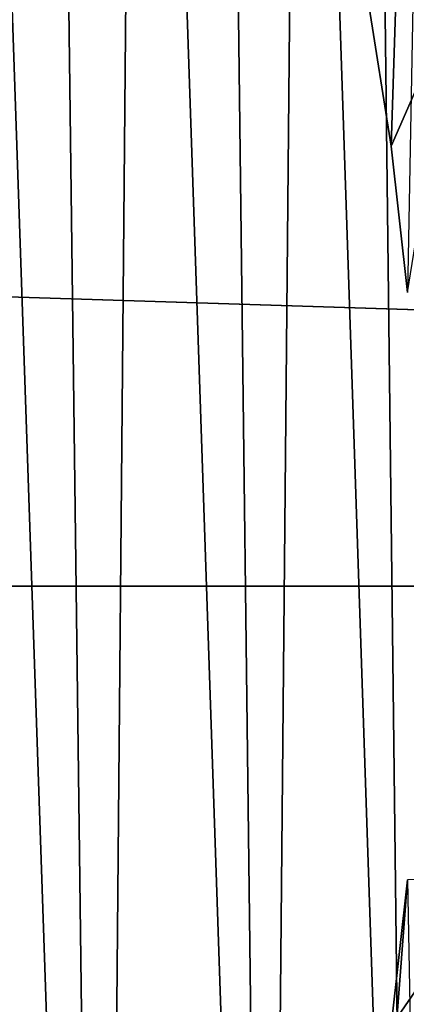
# Model space of a CAD drawing. Header units: metres. Extents: x -258 to 72, y -72 to 102.
# Tile 196 of 256: x 17.54 to 19.9, y -2.55 to 3.45. Entities that reach past the tile are written whole.
import ezdxf

# ---------------------------------------------------------------- set-up
doc = ezdxf.new("R2010")
doc.units = ezdxf.units.M
doc.layers.add('solid_FREESTAND_ASM_SW0005', color=7, linetype='CONTINUOUS')

msp = doc.modelspace()

# ---------------------------------------------------------------- linework, layer by layer
at = {"layer": 'solid_FREESTAND_ASM_SW0005'}
for points in [[(24.009604, 0, -872.009583), (20.002602, 18.486034, -872.050903), (18.910978, 18.215225, -872.037781)], [(24.009604, 0, -872.009583), (18.910978, 18.215225, -872.037781), (22.369165, 6.153109, -872)], [(16.901878, -14.082844, 111.550003), (18.041681, -12.589588, 111.550003), (17.141308, 13.790416, 111.550003)], [(18.041681, -12.589588, 111.550003), (17.719107, 13.039681, 111.550003), (17.141308, 13.790416, 111.550003)], [(18.041681, -12.589588, 111.550003), (18.264076, 12.264728, 111.550003), (17.719107, 13.039681, 111.550003)], [(18.041681, -12.589588, 111.550003), (19.049938, -11.004538, 111.550003), (18.264076, 12.264728, 111.550003)], [(19.049938, -11.004538, 111.550003), (18.775177, 11.467027, 111.550003), (18.264076, 12.264728, 111.550003)], [(19.049938, -11.004538, 111.550003), (19.251434, 10.648112, 111.550003), (18.775177, 11.467027, 111.550003)], [(20.07933, 11.216972, 97.550003), (19.803268, 2.68257, 97.550003), (19.662991, 3.568256, 97.550003)], [(20.07933, 11.216972, 97.550003), (19.903671, 1.791506, 97.550003), (19.803268, 2.68257, 97.550003)], [(19.049938, -11.004538, 111.550003), (19.919304, -9.339234, 111.550003), (19.251434, 10.648112, 111.550003)], [(19.919304, -9.339234, 111.550003), (19.692003, 9.809436, 111.550003), (19.251434, 10.648112, 111.550003)], [(19.919304, -9.339234, 111.550003), (20.096079, 8.952518, 111.550003), (19.692003, 9.809436, 111.550003)], [(-72.351036, 4.645123, -887), (72.5, 0, -887), (-72.5, 0, -887)], [(72.351036, 4.645118, -887), (72.5, 0, -887), (-72.351036, 4.645123, -887)], [(19.662991, 3.568256, 97.550003), (19.803268, 2.68257, 97.550003), (20.188555, 3.559808, 96.5)], [(19.803268, 2.68257, 97.550003), (19.903671, 1.791506, 97.550003), (20.188555, 3.559808, 96.5)], [(72.351036, -4.645123, -887), (-72.5, 0, -887), (72.5, 0, -887)], [(72.351036, -4.645123, -887), (-72.351036, -4.645118, -887), (-72.5, 0, -887)], [(19.055712, -12.879436, 97.550003), (19.803261, -2.682633, 97.550003), (19.903675, -1.791478, 97.550003)], [(19.055712, -12.879436, 97.550003), (19.903675, -1.791478, 97.550003), (20.079325, -11.216981, 97.550003)], [(19.803261, -2.682633, 97.550003), (20.188557, -3.559805, 96.5), (20.422014, -1.786431, 96.5)], [(19.903675, -1.791478, 97.550003), (19.803261, -2.682633, 97.550003), (20.422014, -1.786431, 96.5)]]:
    msp.add_3dface(points, dxfattribs=at)

doc.saveas('drawing.dxf')
